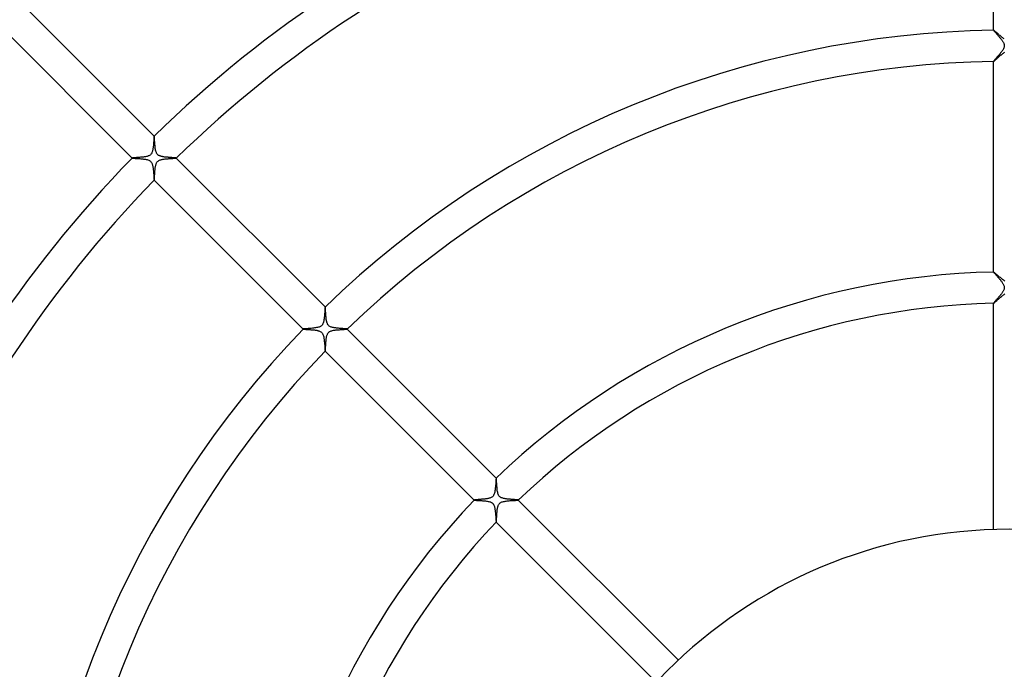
# Model space of a CAD drawing. Header units: millimetres. Extents: x -535 to 535, y -535 to 535.
# Tile 46 of 106: x -127 to -1, y 44 to 127. Entities that reach past the tile are written whole.
import ezdxf

# ---------------------------------------------------------------- set-up
doc = ezdxf.new("R2010")
doc.units = ezdxf.units.MM
doc.layers.add('HIDDEN', color=7, linetype='Continuous')
doc.layers.add('THICK', color=7, linetype='Continuous')

msp = doc.modelspace()

# ---------------------------------------------------------------- linework, layer by layer
at = {"layer": 'HIDDEN'}
for p, q in [((-1.99, 125.98), (-2, 125.98)), ((-2, 125.98), (-2, 125.98)), ((-2, 125.98), (-2, 125.98)), ((-2, 125.98), (-2, 125.98)), ((-2, 125.98), (-2, 125.98)), ((-2, 125.98), (-2, 125.98)), ((-2, 125.98), (-2, 125.98)), ((-1.96, 125.97), (-1.99, 125.98)), ((-1.93, 125.94), (-1.96, 125.97)), ((-1.9, 125.91), (-1.93, 125.94)), ((-1.85, 125.87), (-1.9, 125.91)), ((-1.79, 125.83), (-1.85, 125.87)), ((-1.73, 125.77), (-1.79, 125.83)), ((-1.67, 125.72), (-1.73, 125.77)), ((-1.59, 125.65), (-1.67, 125.72)), ((-1.52, 125.59), (-1.59, 125.65)), ((-1.43, 125.52), (-1.52, 125.59)), ((-1.35, 125.44), (-1.43, 125.52)), ((-1.26, 125.37), (-1.35, 125.44)), ((-1.17, 125.29), (-1.26, 125.37)), ((-1.08, 125.22), (-1.17, 125.29)), ((-0.99, 125.14), (-1.08, 125.22)), ((-0.9, 125.07), (-0.99, 125.14)), ((-0.8, 125), (-0.9, 125.07)), ((-0.71, 124.93), (-0.8, 125)), ((-0.62, 124.87), (-0.71, 124.93)), ((-1.52, 122.39), (-1.44, 122.46)), ((-1.44, 122.46), (-1.35, 122.54)), ((-1.35, 122.54), (-1.27, 122.61)), ((-1.27, 122.61), (-1.18, 122.69)), ((-1.18, 122.69), (-1.09, 122.77)), ((-1.09, 122.77), (-1, 122.84)), ((-1, 122.84), (-0.9, 122.92)), ((-0.9, 122.92), (-0.81, 122.99)), ((-0.81, 122.99), (-0.72, 123.06)), ((-0.72, 123.06), (-0.63, 123.12)), ((-0.63, 123.12), (-0.54, 123.18)), ((-2, 121.99), (-2, 121.99)), ((-2, 121.99), (-2, 121.98)), ((-2, 121.98), (-1.99, 121.99)), ((-2, 121.98), (-2, 121.98)), ((-2, 121.98), (-2, 121.98)), ((-2, 121.98), (-2, 121.98)), ((-2, 121.98), (-2, 121.98)), ((-1.99, 121.99), (-1.96, 122)), ((-1.96, 122), (-1.93, 122.03)), ((-1.93, 122.03), (-1.9, 122.06)), ((-1.9, 122.06), (-1.85, 122.1)), ((-1.85, 122.1), (-1.79, 122.15)), ((-1.79, 122.15), (-1.73, 122.2)), ((-1.73, 122.2), (-1.67, 122.26)), ((-1.67, 122.26), (-1.6, 122.32)), ((-1.6, 122.32), (-1.52, 122.39)), ((-109.6, 112.4), (-109.61, 112.37)), ((-109.61, 112.37), (-109.61, 112.34)), ((-109.61, 112.34), (-109.61, 112.3)), ((-109.59, 112.42), (-109.6, 112.41)), ((-109.6, 112.41), (-109.6, 112.4)), ((-109.59, 112.42), (-109.59, 112.42)), ((-109.59, 112.42), (-109.59, 112.42)), ((-109.59, 112.42), (-109.59, 112.42)), ((-109.59, 112.42), (-109.59, 112.42)), ((-109.59, 112.42), (-109.59, 112.42)), ((-109.59, 112.42), (-109.59, 112.42)), ((-109.71, 111.08), (-109.73, 110.99)), ((-109.7, 111.17), (-109.71, 111.08)), ((-109.69, 111.36), (-109.7, 111.27)), ((-109.7, 111.27), (-109.7, 111.17)), ((-109.68, 111.46), (-109.69, 111.36)), ((-109.67, 111.55), (-109.68, 111.46)), ((-109.66, 111.72), (-109.67, 111.63)), ((-109.67, 111.63), (-109.67, 111.55)), ((-109.65, 111.8), (-109.66, 111.72)), ((-109.64, 111.95), (-109.65, 111.88)), ((-109.65, 111.88), (-109.65, 111.8)), ((-109.63, 112.09), (-109.64, 112.03)), ((-109.64, 112.03), (-109.64, 111.95)), ((-109.62, 112.21), (-109.63, 112.15)), ((-109.63, 112.15), (-109.63, 112.09)), ((-109.61, 112.3), (-109.62, 112.26)), ((-109.62, 112.26), (-109.62, 112.21)), ((-110.51, 109.81), (-110.6, 109.79)), ((-110.43, 109.83), (-110.51, 109.81)), ((-110.35, 109.86), (-110.43, 109.83)), ((-110.28, 109.89), (-110.35, 109.86)), ((-110.2, 109.93), (-110.28, 109.89)), ((-110.13, 109.97), (-110.2, 109.93)), ((-110.07, 110.02), (-110.13, 109.97)), ((-110.01, 110.08), (-110.07, 110.02)), ((-109.96, 110.15), (-110.01, 110.08)), ((-109.91, 110.23), (-109.96, 110.15)), ((-109.88, 110.3), (-109.91, 110.23)), ((-109.85, 110.38), (-109.88, 110.3)), ((-109.82, 110.47), (-109.85, 110.38)), ((-109.8, 110.55), (-109.82, 110.47)), ((-109.78, 110.63), (-109.8, 110.55)), ((-109.76, 110.72), (-109.78, 110.63)), ((-109.75, 110.8), (-109.76, 110.72)), ((-109.74, 110.89), (-109.75, 110.8)), ((-109.73, 110.99), (-109.74, 110.89)), ((-112.41, 109.6), (-112.42, 109.59)), ((-112.42, 109.59), (-112.42, 109.59)), ((-112.42, 109.59), (-112.42, 109.59)), ((-112.42, 109.59), (-112.42, 109.59)), ((-112.42, 109.59), (-112.42, 109.59)), ((-112.42, 109.59), (-112.42, 109.59)), ((-112.42, 109.59), (-112.42, 109.59)), ((-112.4, 109.6), (-112.41, 109.6)), ((-112.37, 109.61), (-112.4, 109.6)), ((-112.34, 109.61), (-112.37, 109.61)), ((-112.3, 109.61), (-112.34, 109.61)), ((-112.26, 109.62), (-112.3, 109.61)), ((-112.2, 109.62), (-112.26, 109.62)), ((-112.15, 109.63), (-112.2, 109.62)), ((-112.08, 109.63), (-112.15, 109.63)), ((-112.01, 109.64), (-112.08, 109.63)), ((-111.93, 109.64), (-112.01, 109.64)), ((-111.85, 109.65), (-111.93, 109.64)), ((-111.76, 109.66), (-111.85, 109.65)), ((-111.67, 109.66), (-111.76, 109.66)), ((-111.57, 109.67), (-111.67, 109.66)), ((-111.47, 109.68), (-111.57, 109.67)), ((-111.37, 109.69), (-111.47, 109.68)), ((-111.27, 109.7), (-111.37, 109.69)), ((-111.17, 109.7), (-111.27, 109.7)), ((-111.07, 109.72), (-111.17, 109.7)), ((-110.97, 109.73), (-111.07, 109.72)), ((-110.87, 109.74), (-110.97, 109.73)), ((-110.78, 109.75), (-110.87, 109.74)), ((-110.69, 109.77), (-110.78, 109.75)), ((-110.6, 109.79), (-110.69, 109.77)), ((-109.44, 108.47), (-109.42, 108.56)), ((-109.42, 108.56), (-109.4, 108.64)), ((-109.4, 108.64), (-109.38, 108.73)), ((-109.38, 108.73), (-109.36, 108.8)), ((-109.36, 108.8), (-109.34, 108.87)), ((-109.34, 108.87), (-109.31, 108.94)), ((-109.31, 108.94), (-109.28, 109)), ((-109.28, 109), (-109.24, 109.06)), ((-109.24, 109.06), (-109.2, 109.12)), ((-109.2, 109.12), (-109.15, 109.17)), ((-109.15, 109.17), (-109.1, 109.21)), ((-109.1, 109.21), (-109.04, 109.25)), ((-109.04, 109.25), (-108.98, 109.29)), ((-108.98, 109.29), (-108.9, 109.33)), ((-108.9, 109.33), (-108.82, 109.36)), ((-108.82, 109.36), (-108.74, 109.38)), ((-108.74, 109.38), (-108.65, 109.4)), ((-108.65, 109.4), (-108.57, 109.42)), ((-108.57, 109.42), (-108.48, 109.44)), ((-108.48, 109.44), (-108.39, 109.45)), ((-108.39, 109.45), (-108.3, 109.46)), ((-108.3, 109.46), (-108.2, 109.48)), ((-108.2, 109.48), (-108.11, 109.49)), ((-108.11, 109.49), (-108.01, 109.5)), ((-108.01, 109.5), (-107.91, 109.5)), ((-107.91, 109.5), (-107.81, 109.51)), ((-107.81, 109.51), (-107.71, 109.52)), ((-107.71, 109.52), (-107.62, 109.53)), ((-107.62, 109.53), (-107.53, 109.53)), ((-107.53, 109.53), (-107.44, 109.54)), ((-107.44, 109.54), (-107.35, 109.54)), ((-107.35, 109.54), (-107.27, 109.55)), ((-107.27, 109.55), (-107.19, 109.55)), ((-107.19, 109.55), (-107.12, 109.56)), ((-107.12, 109.56), (-107.05, 109.56)), ((-107.05, 109.56), (-106.99, 109.56)), ((-106.99, 109.56), (-106.94, 109.57)), ((-106.94, 109.57), (-106.89, 109.57)), ((-106.89, 109.57), (-106.85, 109.58)), ((-106.85, 109.58), (-106.82, 109.58)), ((-106.82, 109.58), (-106.79, 109.58)), ((-106.79, 109.58), (-106.77, 109.59)), ((-106.77, 109.59), (-106.77, 109.59)), ((-106.77, 109.59), (-106.76, 109.59)), ((-106.76, 109.59), (-106.77, 109.59)), ((-106.77, 109.59), (-106.77, 109.59)), ((-106.77, 109.59), (-106.77, 109.59)), ((-106.76, 109.59), (-106.76, 109.59)), ((-106.76, 109.59), (-106.76, 109.59)), ((-109.55, 107.24), (-109.54, 107.32)), ((-109.54, 107.41), (-109.53, 107.5)), ((-109.54, 107.32), (-109.54, 107.41)), ((-109.53, 107.59), (-109.52, 107.69)), ((-109.53, 107.5), (-109.53, 107.59)), ((-109.52, 107.69), (-109.51, 107.78)), ((-109.51, 107.88), (-109.5, 107.98)), ((-109.51, 107.78), (-109.51, 107.88)), ((-109.5, 107.98), (-109.49, 108.08)), ((-109.49, 108.08), (-109.48, 108.18)), ((-109.48, 108.18), (-109.47, 108.28)), ((-109.47, 108.28), (-109.45, 108.38)), ((-109.45, 108.38), (-109.44, 108.47)), ((-109.59, 106.77), (-109.58, 106.79)), ((-109.59, 106.77), (-109.59, 106.77)), ((-109.59, 106.77), (-109.59, 106.76)), ((-109.59, 106.76), (-109.59, 106.77)), ((-109.59, 106.77), (-109.59, 106.77)), ((-109.59, 106.77), (-109.59, 106.77)), ((-109.59, 106.76), (-109.59, 106.76)), ((-109.59, 106.76), (-109.59, 106.76)), ((-109.58, 106.82), (-109.57, 106.86)), ((-109.58, 106.79), (-109.58, 106.82)), ((-109.57, 106.96), (-109.56, 107.02)), ((-109.57, 106.9), (-109.57, 106.96)), ((-109.57, 106.86), (-109.57, 106.9)), ((-109.56, 107.09), (-109.55, 107.16)), ((-109.56, 107.02), (-109.56, 107.09)), ((-109.55, 107.16), (-109.55, 107.24)), ((-1.99, 94.97), (-2, 94.98)), ((-2, 94.98), (-2, 94.98)), ((-2, 94.98), (-2, 94.98)), ((-2, 94.98), (-2, 94.98)), ((-2, 94.98), (-2, 94.98)), ((-2, 94.98), (-2, 94.98)), ((-2, 94.98), (-2, 94.98)), ((-1.96, 94.96), (-1.99, 94.97)), ((-1.93, 94.94), (-1.96, 94.96)), ((-1.89, 94.9), (-1.93, 94.94)), ((-1.84, 94.86), (-1.89, 94.9)), ((-1.78, 94.81), (-1.84, 94.86)), ((-1.72, 94.76), (-1.78, 94.81)), ((-1.65, 94.7), (-1.72, 94.76)), ((-1.57, 94.63), (-1.65, 94.7)), ((-1.49, 94.56), (-1.57, 94.63)), ((-1.4, 94.49), (-1.49, 94.56)), ((-1.32, 94.41), (-1.4, 94.49)), ((-1.22, 94.33), (-1.32, 94.41)), ((-1.13, 94.26), (-1.22, 94.33)), ((-1.03, 94.18), (-1.13, 94.26)), ((-0.94, 94.1), (-1.03, 94.18)), ((-0.84, 94.02), (-0.94, 94.1)), ((-0.74, 93.95), (-0.84, 94.02)), ((-0.65, 93.88), (-0.74, 93.95)), ((-0.55, 93.82), (-0.65, 93.88)), ((-0.64, 92.12), (-0.55, 92.18)), ((-2, 90.98), (-2, 90.98)), ((-2, 90.98), (-2, 90.98)), ((-2, 90.98), (-2, 90.98)), ((-2, 90.98), (-2, 90.98)), ((-2, 90.98), (-2, 90.98)), ((-2, 90.98), (-2, 90.98)), ((-2, 90.98), (-1.99, 90.98)), ((-1.99, 90.98), (-1.97, 91)), ((-1.97, 91), (-1.94, 91.02)), ((-1.94, 91.02), (-1.9, 91.05)), ((-1.9, 91.05), (-1.85, 91.09)), ((-1.85, 91.09), (-1.8, 91.14)), ((-1.8, 91.14), (-1.74, 91.19)), ((-1.74, 91.19), (-1.68, 91.25)), ((-1.68, 91.25), (-1.6, 91.31)), ((-1.6, 91.31), (-1.53, 91.38)), ((-1.53, 91.38), (-1.45, 91.45)), ((-1.45, 91.45), (-1.37, 91.52)), ((-1.37, 91.52), (-1.28, 91.6)), ((-1.28, 91.6), (-1.19, 91.68)), ((-1.19, 91.68), (-1.1, 91.76)), ((-1.1, 91.76), (-1, 91.84)), ((-1, 91.84), (-0.91, 91.91)), ((-0.91, 91.91), (-0.82, 91.98)), ((-0.82, 91.98), (-0.73, 92.05)), ((-0.73, 92.05), (-0.64, 92.12)), ((-87.75, 89.66), (-87.76, 89.57)), ((-87.74, 89.76), (-87.75, 89.66)), ((-87.73, 89.85), (-87.74, 89.76)), ((-87.72, 90.02), (-87.73, 89.94)), ((-87.73, 89.94), (-87.73, 89.85)), ((-87.71, 90.17), (-87.72, 90.1)), ((-87.72, 90.1), (-87.72, 90.02)), ((-87.7, 90.3), (-87.71, 90.24)), ((-87.71, 90.24), (-87.71, 90.17)), ((-87.69, 90.35), (-87.7, 90.3)), ((-87.68, 90.47), (-87.69, 90.44)), ((-87.69, 90.44), (-87.69, 90.4)), ((-87.69, 90.4), (-87.69, 90.35)), ((-87.67, 90.5), (-87.68, 90.49)), ((-87.68, 90.49), (-87.68, 90.47)), ((-87.67, 90.5), (-87.67, 90.5)), ((-87.67, 90.5), (-87.67, 90.5)), ((-87.67, 90.5), (-87.67, 90.5)), ((-87.67, 90.5), (-87.67, 90.5)), ((-87.67, 90.5), (-87.67, 90.5)), ((-87.67, 90.5), (-87.67, 90.5)), ((-87.96, 88.38), (-87.99, 88.31)), ((-87.93, 88.45), (-87.96, 88.38)), ((-87.9, 88.53), (-87.93, 88.45)), ((-87.88, 88.61), (-87.9, 88.53)), ((-87.86, 88.69), (-87.88, 88.61)), ((-87.85, 88.78), (-87.86, 88.69)), ((-87.83, 88.87), (-87.85, 88.78)), ((-87.82, 88.97), (-87.83, 88.87)), ((-87.8, 89.06), (-87.82, 88.97)), ((-87.79, 89.16), (-87.8, 89.06)), ((-87.78, 89.27), (-87.79, 89.16)), ((-87.77, 89.37), (-87.78, 89.27)), ((-87.76, 89.47), (-87.77, 89.37)), ((-87.76, 89.57), (-87.76, 89.47)), ((-90.48, 87.68), (-90.5, 87.67)), ((-90.5, 87.67), (-90.5, 87.67)), ((-90.5, 87.67), (-90.5, 87.67)), ((-90.5, 87.67), (-90.5, 87.67)), ((-90.5, 87.67), (-90.5, 87.67)), ((-90.5, 87.67), (-90.5, 87.67)), ((-90.5, 87.67), (-90.5, 87.67)), ((-90.45, 87.68), (-90.48, 87.68)), ((-90.41, 87.69), (-90.45, 87.68)), ((-90.35, 87.7), (-90.41, 87.69)), ((-90.27, 87.7), (-90.35, 87.7)), ((-90.18, 87.71), (-90.27, 87.7)), ((-90.08, 87.72), (-90.18, 87.71)), ((-89.97, 87.72), (-90.08, 87.72)), ((-89.85, 87.73), (-89.97, 87.72)), ((-89.73, 87.74), (-89.85, 87.73)), ((-89.59, 87.75), (-89.73, 87.74)), ((-89.46, 87.76), (-89.59, 87.75)), ((-89.32, 87.78), (-89.46, 87.76)), ((-89.18, 87.79), (-89.32, 87.78)), ((-89.05, 87.81), (-89.18, 87.79)), ((-88.92, 87.82), (-89.05, 87.81)), ((-88.79, 87.85), (-88.92, 87.82)), ((-88.66, 87.87), (-88.79, 87.85)), ((-88.55, 87.9), (-88.66, 87.87)), ((-88.44, 87.93), (-88.55, 87.9)), ((-88.35, 87.97), (-88.44, 87.93)), ((-88.27, 88.01), (-88.35, 87.97)), ((-88.22, 88.05), (-88.27, 88.01)), ((-88.16, 88.08), (-88.22, 88.05)), ((-88.12, 88.13), (-88.16, 88.08)), ((-88.07, 88.18), (-88.12, 88.13)), ((-88.03, 88.24), (-88.07, 88.18)), ((-87.99, 88.31), (-88.03, 88.24)), ((-87.37, 87.05), (-87.34, 87.11)), ((-87.34, 87.11), (-87.3, 87.17)), ((-87.3, 87.17), (-87.26, 87.22)), ((-87.26, 87.22), (-87.22, 87.26)), ((-87.22, 87.26), (-87.17, 87.3)), ((-87.17, 87.3), (-87.12, 87.34)), ((-87.12, 87.34), (-87.06, 87.37)), ((-87.06, 87.37), (-86.99, 87.4)), ((-86.99, 87.4), (-86.91, 87.43)), ((-86.91, 87.43), (-86.82, 87.46)), ((-86.82, 87.46), (-86.72, 87.49)), ((-86.72, 87.49), (-86.62, 87.51)), ((-86.62, 87.51), (-86.51, 87.52)), ((-86.51, 87.52), (-86.4, 87.54)), ((-86.4, 87.54), (-86.29, 87.55)), ((-86.29, 87.55), (-86.18, 87.57)), ((-86.18, 87.57), (-86.07, 87.58)), ((-86.07, 87.58), (-85.95, 87.59)), ((-85.95, 87.59), (-85.84, 87.59)), ((-85.84, 87.59), (-85.73, 87.6)), ((-85.73, 87.6), (-85.62, 87.61)), ((-85.62, 87.61), (-85.51, 87.62)), ((-85.51, 87.62), (-85.41, 87.62)), ((-85.41, 87.62), (-85.32, 87.63)), ((-85.32, 87.63), (-85.24, 87.63)), ((-85.24, 87.63), (-85.16, 87.64)), ((-85.16, 87.64), (-85.09, 87.64)), ((-85.09, 87.64), (-85.03, 87.64)), ((-85.03, 87.64), (-84.98, 87.65)), ((-84.98, 87.65), (-84.93, 87.65)), ((-84.93, 87.65), (-84.9, 87.66)), ((-84.9, 87.66), (-84.87, 87.66)), ((-84.87, 87.66), (-84.85, 87.66)), ((-84.85, 87.66), (-84.84, 87.67)), ((-84.84, 87.67), (-84.84, 87.67)), ((-84.84, 87.67), (-84.84, 87.67)), ((-84.84, 87.67), (-84.84, 87.67)), ((-84.84, 87.67), (-84.84, 87.67)), ((-84.84, 87.67), (-84.84, 87.67)), ((-84.84, 87.67), (-84.84, 87.67)), ((-87.6, 85.78), (-87.59, 85.87)), ((-87.59, 85.96), (-87.58, 86.05)), ((-87.59, 85.87), (-87.59, 85.96)), ((-87.58, 86.05), (-87.57, 86.14)), ((-87.57, 86.14), (-87.56, 86.23)), ((-87.56, 86.23), (-87.55, 86.31)), ((-87.55, 86.31), (-87.54, 86.4)), ((-87.54, 86.4), (-87.53, 86.48)), ((-87.53, 86.48), (-87.52, 86.56)), ((-87.52, 86.56), (-87.5, 86.64)), ((-87.5, 86.64), (-87.49, 86.71)), ((-87.49, 86.71), (-87.47, 86.79)), ((-87.47, 86.79), (-87.45, 86.86)), ((-87.45, 86.86), (-87.43, 86.92)), ((-87.43, 86.92), (-87.4, 86.99)), ((-87.4, 86.99), (-87.37, 87.05)), ((-87.67, 84.84), (-87.66, 84.85)), ((-87.67, 84.84), (-87.67, 84.84)), ((-87.67, 84.84), (-87.67, 84.84)), ((-87.67, 84.84), (-87.67, 84.84)), ((-87.67, 84.84), (-87.67, 84.84)), ((-87.67, 84.84), (-87.67, 84.84)), ((-87.67, 84.84), (-87.67, 84.84)), ((-87.66, 84.9), (-87.65, 84.93)), ((-87.66, 84.87), (-87.66, 84.9)), ((-87.66, 84.85), (-87.66, 84.87)), ((-87.65, 84.97), (-87.64, 85.02)), ((-87.65, 84.93), (-87.65, 84.97)), ((-87.64, 85.14), (-87.63, 85.21)), ((-87.64, 85.08), (-87.64, 85.14)), ((-87.64, 85.02), (-87.64, 85.08)), ((-87.63, 85.28), (-87.62, 85.36)), ((-87.63, 85.21), (-87.63, 85.28)), ((-87.62, 85.44), (-87.61, 85.52)), ((-87.62, 85.36), (-87.62, 85.44)), ((-87.61, 85.6), (-87.6, 85.69)), ((-87.61, 85.52), (-87.61, 85.6)), ((-87.6, 85.69), (-87.6, 85.78)), ((-65.78, 68.32), (-65.79, 68.24)), ((-65.79, 68.24), (-65.79, 68.15)), ((-65.77, 68.45), (-65.78, 68.39)), ((-65.78, 68.39), (-65.78, 68.32)), ((-65.76, 68.5), (-65.77, 68.45)), ((-65.75, 68.56), (-65.76, 68.54)), ((-65.76, 68.54), (-65.76, 68.5)), ((-65.74, 68.57), (-65.75, 68.57)), ((-65.75, 68.57), (-65.75, 68.57)), ((-65.75, 68.57), (-65.75, 68.57)), ((-65.75, 68.57), (-65.75, 68.57)), ((-65.75, 68.57), (-65.75, 68.57)), ((-65.75, 68.57), (-65.75, 68.56)), ((-65.74, 68.57), (-65.74, 68.57)), ((-65.91, 66.95), (-65.93, 66.85)), ((-65.89, 67.06), (-65.91, 66.95)), ((-65.88, 67.18), (-65.89, 67.06)), ((-65.87, 67.29), (-65.88, 67.18)), ((-65.85, 67.41), (-65.87, 67.29)), ((-65.84, 67.53), (-65.85, 67.41)), ((-65.83, 67.64), (-65.84, 67.53)), ((-65.82, 67.75), (-65.83, 67.64)), ((-65.81, 67.96), (-65.82, 67.86)), ((-65.82, 67.86), (-65.82, 67.75)), ((-65.8, 68.06), (-65.81, 67.96)), ((-65.79, 68.15), (-65.8, 68.06)), ((-68.56, 65.75), (-68.57, 65.75)), ((-68.57, 65.75), (-68.57, 65.75)), ((-68.57, 65.75), (-68.57, 65.75)), ((-68.57, 65.75), (-68.57, 65.75)), ((-68.57, 65.75), (-68.57, 65.75)), ((-68.57, 65.75), (-68.57, 65.74)), ((-68.57, 65.74), (-68.57, 65.74)), ((-68.55, 65.76), (-68.56, 65.75)), ((-68.53, 65.76), (-68.55, 65.76)), ((-68.49, 65.76), (-68.53, 65.76)), ((-68.45, 65.77), (-68.49, 65.76)), ((-68.41, 65.77), (-68.45, 65.77)), ((-68.35, 65.78), (-68.41, 65.77)), ((-68.29, 65.78), (-68.35, 65.78)), ((-68.23, 65.79), (-68.29, 65.78)), ((-68.15, 65.79), (-68.23, 65.79)), ((-68.08, 65.8), (-68.15, 65.79)), ((-67.99, 65.81), (-68.08, 65.8)), ((-67.91, 65.81), (-67.99, 65.81)), ((-67.82, 65.82), (-67.91, 65.81)), ((-67.72, 65.83), (-67.82, 65.82)), ((-67.63, 65.84), (-67.72, 65.83)), ((-67.53, 65.84), (-67.63, 65.84)), ((-67.42, 65.85), (-67.53, 65.84)), ((-67.32, 65.86), (-67.42, 65.85)), ((-67.22, 65.87), (-67.32, 65.86)), ((-67.12, 65.89), (-67.22, 65.87)), ((-67.03, 65.9), (-67.12, 65.89)), ((-66.93, 65.91), (-67.03, 65.9)), ((-66.84, 65.93), (-66.93, 65.91)), ((-66.75, 65.95), (-66.84, 65.93)), ((-66.66, 65.97), (-66.75, 65.95)), ((-66.57, 66), (-66.66, 65.97)), ((-66.48, 66.03), (-66.57, 66)), ((-66.39, 66.07), (-66.48, 66.03)), ((-66.31, 66.12), (-66.39, 66.07)), ((-66.23, 66.18), (-66.31, 66.12)), ((-66.15, 66.26), (-66.23, 66.18)), ((-66.09, 66.35), (-66.15, 66.26)), ((-66.04, 66.45), (-66.09, 66.35)), ((-66, 66.56), (-66.04, 66.45)), ((-65.97, 66.65), (-66, 66.56)), ((-65.95, 66.75), (-65.97, 66.65)), ((-65.93, 66.85), (-65.95, 66.75)), ((-64.47, 65.62), (-64.35, 65.63)), ((-64.35, 65.63), (-64.22, 65.65)), ((-64.22, 65.65), (-64.1, 65.66)), ((-64.1, 65.66), (-63.97, 65.67)), ((-63.97, 65.67), (-63.84, 65.68)), ((-63.84, 65.68), (-63.72, 65.69)), ((-63.72, 65.69), (-63.6, 65.69)), ((-63.6, 65.69), (-63.49, 65.7)), ((-63.49, 65.7), (-63.38, 65.7)), ((-63.38, 65.7), (-63.28, 65.71)), ((-63.28, 65.71), (-63.19, 65.72)), ((-63.19, 65.72), (-63.12, 65.72)), ((-63.12, 65.72), (-63.05, 65.72)), ((-63.05, 65.72), (-63, 65.73)), ((-63, 65.73), (-62.96, 65.73)), ((-62.96, 65.73), (-62.93, 65.74)), ((-62.93, 65.74), (-62.92, 65.74)), ((-62.92, 65.74), (-62.92, 65.75)), ((-62.92, 65.75), (-62.92, 65.75)), ((-62.92, 65.75), (-62.92, 65.75)), ((-62.92, 65.75), (-62.92, 65.75)), ((-62.92, 65.74), (-62.92, 65.74)), ((-62.92, 65.74), (-62.92, 65.74)), ((-65.64, 64.34), (-65.63, 64.41)), ((-65.63, 64.41), (-65.62, 64.49)), ((-65.62, 64.49), (-65.61, 64.56)), ((-65.61, 64.56), (-65.6, 64.63)), ((-65.6, 64.63), (-65.59, 64.7)), ((-65.59, 64.7), (-65.57, 64.76)), ((-65.57, 64.76), (-65.56, 64.83)), ((-65.56, 64.83), (-65.54, 64.91)), ((-65.54, 64.91), (-65.52, 64.98)), ((-65.52, 64.98), (-65.49, 65.05)), ((-65.49, 65.05), (-65.46, 65.12)), ((-65.46, 65.12), (-65.42, 65.19)), ((-65.42, 65.19), (-65.38, 65.25)), ((-65.38, 65.25), (-65.34, 65.3)), ((-65.34, 65.3), (-65.29, 65.35)), ((-65.29, 65.35), (-65.23, 65.39)), ((-65.23, 65.39), (-65.18, 65.43)), ((-65.18, 65.43), (-65.11, 65.46)), ((-65.11, 65.46), (-65.03, 65.5)), ((-65.03, 65.5), (-64.93, 65.53)), ((-64.93, 65.53), (-64.83, 65.56)), ((-64.83, 65.56), (-64.71, 65.58)), ((-64.71, 65.58), (-64.59, 65.6)), ((-64.59, 65.6), (-64.47, 65.62)), ((-65.72, 63.19), (-65.71, 63.25)), ((-65.72, 63.14), (-65.72, 63.19)), ((-65.72, 63.1), (-65.72, 63.14)), ((-65.71, 63.37), (-65.7, 63.43)), ((-65.71, 63.31), (-65.71, 63.37)), ((-65.71, 63.25), (-65.71, 63.31)), ((-65.7, 63.5), (-65.69, 63.57)), ((-65.7, 63.43), (-65.7, 63.5)), ((-65.69, 63.72), (-65.68, 63.79)), ((-65.69, 63.64), (-65.69, 63.72)), ((-65.69, 63.57), (-65.69, 63.64)), ((-65.68, 63.87), (-65.67, 63.95)), ((-65.68, 63.79), (-65.68, 63.87)), ((-65.67, 63.95), (-65.66, 64.03)), ((-65.66, 64.11), (-65.65, 64.18)), ((-65.66, 64.03), (-65.66, 64.11)), ((-65.65, 64.18), (-65.64, 64.26)), ((-65.64, 64.26), (-65.64, 64.34)), ((-65.75, 62.92), (-65.75, 62.92)), ((-65.75, 62.92), (-65.75, 62.92)), ((-65.75, 62.92), (-65.75, 62.92)), ((-65.75, 62.92), (-65.74, 62.92)), ((-65.74, 62.94), (-65.73, 62.96)), ((-65.74, 62.93), (-65.74, 62.94)), ((-65.74, 62.92), (-65.74, 62.93)), ((-65.74, 62.92), (-65.74, 62.92)), ((-65.74, 62.92), (-65.74, 62.92)), ((-65.73, 63.02), (-65.72, 63.05)), ((-65.73, 62.98), (-65.73, 63.02)), ((-65.73, 62.96), (-65.73, 62.98)), ((-65.72, 63.05), (-65.72, 63.1))]:
    msp.add_line(p, q, dxfattribs=at)
at = {"layer": 'THICK'}
for p, q in [((-2, 125.98), (-2, 152.99)), ((-128.69, 131.52), (-109.59, 112.42)), ((-112.42, 109.59), (-131.52, 128.69)), ((-2, 125.98), (-2, 125.97)), ((-2, 125.97), (-1.99, 125.96)), ((-1.99, 125.96), (-1.98, 125.94)), ((-1.98, 125.94), (-1.96, 125.92)), ((-1.96, 125.92), (-1.94, 125.89)), ((-1.94, 125.89), (-1.91, 125.86)), ((-1.91, 125.86), (-1.88, 125.82)), ((-1.88, 125.82), (-1.84, 125.78)), ((-1.84, 125.78), (-1.8, 125.74)), ((-1.8, 125.74), (-1.76, 125.69)), ((-1.76, 125.69), (-1.71, 125.64)), ((-1.71, 125.64), (-1.67, 125.59)), ((-1.67, 125.59), (-1.62, 125.53)), ((-1.62, 125.53), (-1.56, 125.47)), ((-1.56, 125.47), (-1.51, 125.41)), ((-1.51, 125.41), (-1.45, 125.34)), ((-1.45, 125.34), (-1.4, 125.28)), ((-1.4, 125.28), (-1.34, 125.21)), ((-1.34, 125.21), (-1.28, 125.14)), ((-1.28, 125.14), (-1.22, 125.07)), ((-1.22, 125.07), (-1.16, 125)), ((-1.16, 125), (-1.11, 124.93)), ((-1.11, 124.93), (-1.05, 124.86)), ((-1.05, 124.86), (-1, 124.8)), ((-1, 124.8), (-0.95, 124.73)), ((-0.95, 124.73), (-0.9, 124.66)), ((-0.9, 124.66), (-0.85, 124.59)), ((-0.85, 124.59), (-0.81, 124.53)), ((-0.81, 124.53), (-0.77, 124.47)), ((-0.77, 124.47), (-0.74, 124.4)), ((-0.74, 124.4), (-0.7, 124.33)), ((-0.68, 123.71), (-0.72, 123.62)), ((-0.7, 124.33), (-0.68, 124.26)), ((-0.68, 124.26), (-0.65, 124.19)), ((-0.65, 123.8), (-0.68, 123.71)), ((-0.65, 124.19), (-0.63, 124.12)), ((-0.63, 123.88), (-0.65, 123.8)), ((-0.63, 124.12), (-0.63, 124.04)), ((-0.63, 124.04), (-0.63, 123.96)), ((-0.63, 123.96), (-0.63, 123.88)), ((-1.56, 122.51), (-1.64, 122.43)), ((-1.49, 122.6), (-1.56, 122.51)), ((-1.41, 122.69), (-1.49, 122.6)), ((-1.33, 122.79), (-1.41, 122.69)), ((-1.25, 122.88), (-1.33, 122.79)), ((-1.17, 122.98), (-1.25, 122.88)), ((-1.09, 123.07), (-1.17, 122.98)), ((-1.02, 123.17), (-1.09, 123.07)), ((-0.95, 123.26), (-1.02, 123.17)), ((-0.89, 123.35), (-0.95, 123.26)), ((-0.83, 123.44), (-0.89, 123.35)), ((-0.77, 123.53), (-0.83, 123.44)), ((-0.72, 123.62), (-0.77, 123.53)), ((-1.99, 122), (-2, 121.99)), ((-2, 94.98), (-2, 121.99)), ((-1.98, 122.02), (-1.99, 122)), ((-1.95, 122.06), (-1.98, 122.02)), ((-1.92, 122.1), (-1.95, 122.06)), ((-1.88, 122.15), (-1.92, 122.1)), ((-1.83, 122.21), (-1.88, 122.15)), ((-1.77, 122.28), (-1.83, 122.21)), ((-1.71, 122.35), (-1.77, 122.28)), ((-1.64, 122.43), (-1.71, 122.35)), ((-109.59, 112.41), (-109.59, 112.42)), ((-109.58, 112.38), (-109.59, 112.41)), ((-109.58, 112.34), (-109.58, 112.38)), ((-109.57, 112.29), (-109.58, 112.34)), ((-109.57, 112.22), (-109.57, 112.29)), ((-109.56, 112.15), (-109.57, 112.22)), ((-109.55, 112.06), (-109.56, 112.15)), ((-109.55, 111.97), (-109.55, 112.06)), ((-109.54, 111.86), (-109.55, 111.97)), ((-109.54, 111.76), (-109.54, 111.86)), ((-109.53, 111.64), (-109.54, 111.76)), ((-109.52, 111.53), (-109.53, 111.64)), ((-109.51, 111.41), (-109.52, 111.53)), ((-109.5, 111.29), (-109.51, 111.41)), ((-109.49, 111.16), (-109.5, 111.29)), ((-109.48, 111.04), (-109.49, 111.16)), ((-109.47, 110.93), (-109.48, 111.04)), ((-109.45, 110.81), (-109.47, 110.93)), ((-109.43, 110.7), (-109.45, 110.81)), ((-109.41, 110.59), (-109.43, 110.7)), ((-109.39, 110.49), (-109.41, 110.59)), ((-109.36, 110.39), (-109.39, 110.49)), ((-109.32, 110.3), (-109.36, 110.39)), ((-109.29, 110.22), (-109.32, 110.3)), ((-109.25, 110.16), (-109.29, 110.22)), ((-109.22, 110.11), (-109.25, 110.16)), ((-109.17, 110.06), (-109.22, 110.11)), ((-109.13, 110.01), (-109.17, 110.06)), ((-109.08, 109.97), (-109.13, 110.01)), ((-109.03, 109.94), (-109.08, 109.97)), ((-108.97, 109.91), (-109.03, 109.94)), ((-108.91, 109.88), (-108.97, 109.91)), ((-108.85, 109.86), (-108.91, 109.88)), ((-108.79, 109.84), (-108.85, 109.86)), ((-108.73, 109.82), (-108.79, 109.84)), ((-108.67, 109.8), (-108.73, 109.82)), ((-112.42, 109.59), (-112.41, 109.59)), ((-112.41, 109.59), (-112.38, 109.58)), ((-112.38, 109.58), (-112.33, 109.57)), ((-112.33, 109.57), (-112.27, 109.57)), ((-112.27, 109.57), (-112.2, 109.56)), ((-112.2, 109.56), (-112.12, 109.56)), ((-112.12, 109.56), (-112.03, 109.55)), ((-112.03, 109.55), (-111.92, 109.55)), ((-111.92, 109.55), (-111.81, 109.54)), ((-111.81, 109.54), (-111.7, 109.53)), ((-111.7, 109.53), (-111.57, 109.52)), ((-111.57, 109.52), (-111.45, 109.52)), ((-111.45, 109.52), (-111.32, 109.51)), ((-111.32, 109.51), (-111.2, 109.5)), ((-111.2, 109.5), (-111.07, 109.48)), ((-111.07, 109.48), (-110.95, 109.47)), ((-110.95, 109.47), (-110.83, 109.45)), ((-110.83, 109.45), (-110.72, 109.44)), ((-110.72, 109.44), (-110.61, 109.41)), ((-110.61, 109.41), (-110.5, 109.39)), ((-110.5, 109.39), (-110.4, 109.36)), ((-110.4, 109.36), (-110.3, 109.32)), ((-110.3, 109.32), (-110.21, 109.28)), ((-110.21, 109.28), (-110.14, 109.24)), ((-110.14, 109.24), (-110.07, 109.19)), ((-110.07, 109.19), (-110.02, 109.13)), ((-110.02, 109.13), (-109.97, 109.07)), ((-109.97, 109.07), (-109.93, 109.01)), ((-109.93, 109.01), (-109.89, 108.94)), ((-109.89, 108.94), (-109.86, 108.87)), ((-109.86, 108.87), (-109.84, 108.8)), ((-109.84, 108.8), (-109.82, 108.72)), ((-109.82, 108.72), (-109.8, 108.65)), ((-109.8, 108.65), (-109.78, 108.57)), ((-109.78, 108.57), (-109.77, 108.5)), ((-108.61, 109.79), (-108.67, 109.8)), ((-108.54, 109.78), (-108.61, 109.79)), ((-108.48, 109.76), (-108.54, 109.78)), ((-108.41, 109.75), (-108.48, 109.76)), ((-108.34, 109.74), (-108.41, 109.75)), ((-108.27, 109.73), (-108.34, 109.74)), ((-108.19, 109.72), (-108.27, 109.73)), ((-108.12, 109.71), (-108.19, 109.72)), ((-108.05, 109.71), (-108.12, 109.71)), ((-107.97, 109.7), (-108.05, 109.71)), ((-107.9, 109.69), (-107.97, 109.7)), ((-107.82, 109.69), (-107.9, 109.69)), ((-107.75, 109.68), (-107.82, 109.69)), ((-107.68, 109.67), (-107.75, 109.68)), ((-107.61, 109.67), (-107.68, 109.67)), ((-107.54, 109.66), (-107.61, 109.67)), ((-107.47, 109.66), (-107.54, 109.66)), ((-107.4, 109.65), (-107.47, 109.66)), ((-107.34, 109.65), (-107.4, 109.65)), ((-107.27, 109.64), (-107.34, 109.65)), ((-107.21, 109.64), (-107.27, 109.64)), ((-107.15, 109.64), (-107.21, 109.64)), ((-107.1, 109.63), (-107.15, 109.64)), ((-107.05, 109.63), (-107.1, 109.63)), ((-107, 109.62), (-107.05, 109.63)), ((-106.96, 109.62), (-107, 109.62)), ((-106.92, 109.62), (-106.96, 109.62)), ((-106.88, 109.61), (-106.92, 109.62)), ((-106.85, 109.61), (-106.88, 109.61)), ((-106.82, 109.61), (-106.85, 109.61)), ((-106.8, 109.6), (-106.82, 109.61)), ((-106.78, 109.6), (-106.8, 109.6)), ((-106.77, 109.6), (-106.78, 109.6)), ((-106.77, 109.59), (-106.77, 109.6)), ((-106.77, 109.59), (-87.67, 90.5)), ((-109.77, 108.5), (-109.75, 108.42)), ((-109.75, 108.42), (-109.74, 108.33)), ((-109.74, 108.33), (-109.73, 108.25)), ((-109.73, 108.25), (-109.72, 108.16)), ((-109.72, 108.16), (-109.71, 108.07)), ((-109.71, 108.07), (-109.7, 107.99)), ((-109.7, 107.99), (-109.69, 107.9)), ((-109.69, 107.9), (-109.68, 107.81)), ((-109.68, 107.81), (-109.68, 107.72)), ((-109.68, 107.72), (-109.67, 107.64)), ((-109.67, 107.64), (-109.66, 107.55)), ((-109.66, 107.55), (-109.66, 107.47)), ((-109.66, 107.47), (-109.65, 107.39)), ((-109.65, 107.39), (-109.65, 107.32)), ((-109.65, 107.32), (-109.64, 107.25)), ((-109.64, 107.25), (-109.64, 107.18)), ((-109.64, 107.18), (-109.63, 107.12)), ((-109.63, 107.12), (-109.63, 107.06)), ((-109.63, 107.06), (-109.62, 107)), ((-109.62, 107), (-109.62, 106.95)), ((-109.62, 106.95), (-109.62, 106.91)), ((-109.62, 106.91), (-109.61, 106.87)), ((-109.61, 106.87), (-109.61, 106.83)), ((-109.61, 106.83), (-109.6, 106.81)), ((-109.6, 106.81), (-109.6, 106.79)), ((-109.6, 106.79), (-109.6, 106.77)), ((-109.6, 106.77), (-109.59, 106.77)), ((-90.5, 87.67), (-109.59, 106.77)), ((-2, 94.98), (-2, 94.97)), ((-2, 94.97), (-1.99, 94.95)), ((-1.99, 94.95), (-1.97, 94.93)), ((-1.97, 94.93), (-1.95, 94.9)), ((-1.95, 94.9), (-1.92, 94.87)), ((-1.92, 94.87), (-1.89, 94.83)), ((-1.89, 94.83), (-1.85, 94.79)), ((-1.85, 94.79), (-1.81, 94.74)), ((-1.81, 94.74), (-1.76, 94.69)), ((-1.76, 94.69), (-1.71, 94.63)), ((-1.71, 94.63), (-1.66, 94.57)), ((-1.66, 94.57), (-1.6, 94.51)), ((-1.6, 94.51), (-1.54, 94.44)), ((-1.54, 94.44), (-1.48, 94.37)), ((-1.48, 94.37), (-1.42, 94.3)), ((-1.42, 94.3), (-1.36, 94.23)), ((-1.36, 94.23), (-1.29, 94.16)), ((-1.29, 94.16), (-1.23, 94.08)), ((-1.23, 94.08), (-1.17, 94.01)), ((-1.17, 94.01), (-1.11, 93.93)), ((-1.11, 93.93), (-1.05, 93.86)), ((-1.05, 93.86), (-0.99, 93.79)), ((-0.99, 93.79), (-0.94, 93.72)), ((-0.94, 93.72), (-0.89, 93.64)), ((-0.89, 93.64), (-0.84, 93.57)), ((-0.84, 93.57), (-0.79, 93.5)), ((-0.79, 93.5), (-0.75, 93.42)), ((-0.75, 93.42), (-0.71, 93.34)), ((-1, 92.19), (-1.06, 92.12)), ((-0.95, 92.26), (-1, 92.19)), ((-0.9, 92.33), (-0.95, 92.26)), ((-0.86, 92.4), (-0.9, 92.33)), ((-0.81, 92.47), (-0.86, 92.4)), ((-0.77, 92.54), (-0.81, 92.47)), ((-0.73, 92.61), (-0.77, 92.54)), ((-0.69, 92.69), (-0.73, 92.61)), ((-0.71, 93.34), (-0.68, 93.26)), ((-0.66, 92.77), (-0.69, 92.69)), ((-0.68, 93.26), (-0.65, 93.18)), ((-0.64, 92.85), (-0.66, 92.77)), ((-0.65, 93.18), (-0.63, 93.1)), ((-0.63, 92.93), (-0.64, 92.85)), ((-0.63, 93.1), (-0.62, 93.02)), ((-0.62, 93.02), (-0.63, 92.93)), ((-1.99, 91), (-2, 90.99)), ((-2, 90.99), (-2, 90.98)), ((-2, 61.97), (-2, 90.98)), ((-1.97, 91.02), (-1.99, 91)), ((-1.95, 91.05), (-1.97, 91.02)), ((-1.93, 91.08), (-1.95, 91.05)), ((-1.9, 91.12), (-1.93, 91.08)), ((-1.86, 91.16), (-1.9, 91.12)), ((-1.83, 91.2), (-1.86, 91.16)), ((-1.78, 91.25), (-1.83, 91.2)), ((-1.74, 91.31), (-1.78, 91.25)), ((-1.69, 91.36), (-1.74, 91.31)), ((-1.64, 91.42), (-1.69, 91.36)), ((-1.58, 91.49), (-1.64, 91.42)), ((-1.53, 91.55), (-1.58, 91.49)), ((-1.47, 91.62), (-1.53, 91.55)), ((-1.41, 91.69), (-1.47, 91.62)), ((-1.35, 91.76), (-1.41, 91.69)), ((-1.29, 91.83), (-1.35, 91.76)), ((-1.23, 91.9), (-1.29, 91.83)), ((-1.17, 91.97), (-1.23, 91.9)), ((-1.11, 92.05), (-1.17, 91.97)), ((-1.06, 92.12), (-1.11, 92.05)), ((-87.66, 90.49), (-87.67, 90.5)), ((-87.66, 90.47), (-87.66, 90.49)), ((-87.66, 90.45), (-87.66, 90.47)), ((-87.65, 90.42), (-87.66, 90.45)), ((-87.65, 90.39), (-87.65, 90.42)), ((-87.65, 90.34), (-87.65, 90.39)), ((-87.64, 90.29), (-87.65, 90.34)), ((-87.64, 90.24), (-87.64, 90.29)), ((-87.64, 90.18), (-87.64, 90.24)), ((-87.63, 90.11), (-87.64, 90.18)), ((-87.63, 90.04), (-87.63, 90.11)), ((-87.62, 89.97), (-87.63, 90.04)), ((-87.62, 89.89), (-87.62, 89.97)), ((-87.61, 89.8), (-87.62, 89.89)), ((-87.61, 89.72), (-87.61, 89.8)), ((-87.6, 89.63), (-87.61, 89.72)), ((-87.59, 89.53), (-87.6, 89.63)), ((-87.59, 89.44), (-87.59, 89.53)), ((-87.58, 89.34), (-87.59, 89.44)), ((-87.57, 89.25), (-87.58, 89.34)), ((-87.56, 89.15), (-87.57, 89.25)), ((-87.55, 89.06), (-87.56, 89.15)), ((-87.54, 88.96), (-87.55, 89.06)), ((-87.53, 88.87), (-87.54, 88.96)), ((-87.51, 88.79), (-87.53, 88.87)), ((-87.5, 88.7), (-87.51, 88.79)), ((-87.48, 88.62), (-87.5, 88.7)), ((-87.46, 88.53), (-87.48, 88.62)), ((-87.43, 88.45), (-87.46, 88.53)), ((-87.4, 88.37), (-87.43, 88.45)), ((-87.36, 88.29), (-87.4, 88.37)), ((-90.5, 87.67), (-90.49, 87.66)), ((-90.49, 87.66), (-90.48, 87.66)), ((-90.48, 87.66), (-90.46, 87.66)), ((-90.46, 87.66), (-90.43, 87.65)), ((-90.43, 87.65), (-90.4, 87.65)), ((-90.4, 87.65), (-90.36, 87.65)), ((-90.36, 87.65), (-90.31, 87.64)), ((-90.31, 87.64), (-90.27, 87.64)), ((-90.27, 87.64), (-90.21, 87.64)), ((-90.21, 87.64), (-90.16, 87.63)), ((-90.16, 87.63), (-90.1, 87.63)), ((-90.1, 87.63), (-90.03, 87.63)), ((-90.03, 87.63), (-89.97, 87.62)), ((-89.97, 87.62), (-89.9, 87.62)), ((-89.9, 87.62), (-89.83, 87.61)), ((-89.83, 87.61), (-89.75, 87.61)), ((-89.75, 87.61), (-89.68, 87.6)), ((-89.68, 87.6), (-89.6, 87.6)), ((-89.6, 87.6), (-89.52, 87.59)), ((-89.52, 87.59), (-89.44, 87.59)), ((-89.44, 87.59), (-89.36, 87.58)), ((-89.36, 87.58), (-89.28, 87.57)), ((-89.28, 87.57), (-89.2, 87.57)), ((-89.2, 87.57), (-89.13, 87.56)), ((-89.13, 87.56), (-89.05, 87.55)), ((-89.05, 87.55), (-88.98, 87.54)), ((-88.98, 87.54), (-88.9, 87.53)), ((-88.9, 87.53), (-88.83, 87.52)), ((-88.83, 87.52), (-88.76, 87.51)), ((-88.76, 87.51), (-88.69, 87.5)), ((-88.69, 87.5), (-88.63, 87.48)), ((-88.63, 87.48), (-88.56, 87.46)), ((-88.56, 87.46), (-88.48, 87.44)), ((-88.48, 87.44), (-88.39, 87.41)), ((-88.39, 87.41), (-88.31, 87.37)), ((-88.31, 87.37), (-88.23, 87.32)), ((-88.23, 87.32), (-88.16, 87.27)), ((-88.16, 87.27), (-88.1, 87.22)), ((-88.1, 87.22), (-88.05, 87.15)), ((-88.05, 87.15), (-88, 87.08)), ((-87.32, 88.22), (-87.36, 88.29)), ((-87.27, 88.16), (-87.32, 88.22)), ((-87.22, 88.1), (-87.27, 88.16)), ((-87.16, 88.05), (-87.22, 88.1)), ((-87.09, 88.01), (-87.16, 88.05)), ((-87.01, 87.97), (-87.09, 88.01)), ((-86.92, 87.93), (-87.01, 87.97)), ((-86.83, 87.9), (-86.92, 87.93)), ((-86.73, 87.88), (-86.83, 87.9)), ((-86.63, 87.86), (-86.73, 87.88)), ((-86.53, 87.84), (-86.63, 87.86)), ((-86.43, 87.82), (-86.53, 87.84)), ((-86.32, 87.81), (-86.43, 87.82)), ((-86.21, 87.79), (-86.32, 87.81)), ((-86.09, 87.78), (-86.21, 87.79)), ((-85.98, 87.77), (-86.09, 87.78)), ((-85.86, 87.76), (-85.98, 87.77)), ((-85.74, 87.75), (-85.86, 87.76)), ((-85.63, 87.74), (-85.74, 87.75)), ((-85.52, 87.73), (-85.63, 87.74)), ((-85.41, 87.73), (-85.52, 87.73)), ((-85.31, 87.72), (-85.41, 87.73)), ((-85.21, 87.71), (-85.31, 87.72)), ((-85.13, 87.71), (-85.21, 87.71)), ((-85.05, 87.7), (-85.13, 87.71)), ((-84.98, 87.69), (-85.05, 87.7)), ((-84.93, 87.69), (-84.98, 87.69)), ((-84.88, 87.68), (-84.93, 87.69)), ((-84.86, 87.68), (-84.88, 87.68)), ((-84.84, 87.67), (-84.86, 87.68)), ((-84.84, 87.67), (-65.74, 68.57)), ((-88, 87.08), (-87.96, 86.99)), ((-87.96, 86.99), (-87.92, 86.89)), ((-87.92, 86.89), (-87.89, 86.79)), ((-87.89, 86.79), (-87.87, 86.69)), ((-87.87, 86.69), (-87.85, 86.59)), ((-87.85, 86.59), (-87.83, 86.48)), ((-87.83, 86.48), (-87.81, 86.37)), ((-87.81, 86.37), (-87.8, 86.25)), ((-87.8, 86.25), (-87.79, 86.13)), ((-87.79, 86.13), (-87.77, 86.01)), ((-87.77, 86.01), (-87.76, 85.89)), ((-87.76, 85.89), (-87.75, 85.77)), ((-87.75, 85.77), (-87.74, 85.66)), ((-87.74, 85.66), (-87.74, 85.55)), ((-87.74, 85.55), (-87.73, 85.45)), ((-87.73, 85.45), (-87.72, 85.35)), ((-87.72, 85.35), (-87.72, 85.26)), ((-87.72, 85.26), (-87.71, 85.18)), ((-87.71, 85.18), (-87.7, 85.11)), ((-87.7, 85.11), (-87.7, 85.04)), ((-87.7, 85.04), (-87.69, 84.99)), ((-87.69, 84.99), (-87.69, 84.94)), ((-87.69, 84.94), (-87.68, 84.9)), ((-87.68, 84.9), (-87.68, 84.87)), ((-87.68, 84.87), (-87.68, 84.85)), ((-87.68, 84.85), (-87.67, 84.84)), ((-68.57, 65.74), (-87.67, 84.84)), ((-65.74, 68.56), (-65.74, 68.57)), ((-65.73, 68.53), (-65.74, 68.56)), ((-65.73, 68.49), (-65.73, 68.53)), ((-65.72, 68.43), (-65.73, 68.49)), ((-65.72, 68.37), (-65.72, 68.43)), ((-65.71, 68.28), (-65.72, 68.37)), ((-65.71, 68.19), (-65.71, 68.28)), ((-65.7, 68.09), (-65.71, 68.19)), ((-65.7, 67.98), (-65.7, 68.09)), ((-65.69, 67.86), (-65.7, 67.98)), ((-65.68, 67.73), (-65.69, 67.86)), ((-65.67, 67.6), (-65.68, 67.73)), ((-65.66, 67.47), (-65.67, 67.6)), ((-65.65, 67.34), (-65.66, 67.47)), ((-65.64, 67.2), (-65.65, 67.34)), ((-65.62, 67.07), (-65.64, 67.2)), ((-65.61, 66.95), (-65.62, 67.07)), ((-65.59, 66.83), (-65.61, 66.95)), ((-68.57, 65.74), (-68.56, 65.74)), ((-68.56, 65.74), (-68.53, 65.73)), ((-68.53, 65.73), (-68.48, 65.73)), ((-68.48, 65.73), (-68.42, 65.72)), ((-68.42, 65.72), (-68.35, 65.72)), ((-68.35, 65.72), (-68.26, 65.71)), ((-68.26, 65.71), (-68.17, 65.71)), ((-68.17, 65.71), (-68.07, 65.7)), ((-68.07, 65.7), (-67.96, 65.69)), ((-67.96, 65.69), (-67.85, 65.69)), ((-67.85, 65.69), (-67.73, 65.68)), ((-67.73, 65.68), (-67.61, 65.67)), ((-67.61, 65.67), (-67.49, 65.66)), ((-67.49, 65.66), (-67.37, 65.65)), ((-67.37, 65.65), (-67.25, 65.64)), ((-67.25, 65.64), (-67.13, 65.63)), ((-65.56, 66.71), (-65.59, 66.83)), ((-65.53, 66.6), (-65.56, 66.71)), ((-65.49, 66.49), (-65.53, 66.6)), ((-65.45, 66.38), (-65.49, 66.49)), ((-65.4, 66.3), (-65.45, 66.38)), ((-65.34, 66.22), (-65.4, 66.3)), ((-65.27, 66.16), (-65.34, 66.22)), ((-65.19, 66.1), (-65.27, 66.16)), ((-65.1, 66.05), (-65.19, 66.1)), ((-65, 66.01), (-65.1, 66.05)), ((-64.91, 65.98), (-65, 66.01)), ((-64.82, 65.96), (-64.91, 65.98)), ((-64.75, 65.94), (-64.82, 65.96)), ((-64.67, 65.93), (-64.75, 65.94)), ((-64.6, 65.91), (-64.67, 65.93)), ((-64.52, 65.9), (-64.6, 65.91)), ((-64.43, 65.89), (-64.52, 65.9)), ((-64.35, 65.88), (-64.43, 65.89)), ((-64.26, 65.87), (-64.35, 65.88)), ((-64.18, 65.86), (-64.26, 65.87)), ((-64.09, 65.85), (-64.18, 65.86)), ((-64, 65.84), (-64.09, 65.85)), ((-63.91, 65.84), (-64, 65.84)), ((-63.82, 65.83), (-63.91, 65.84)), ((-63.73, 65.82), (-63.82, 65.83)), ((-63.65, 65.82), (-63.73, 65.82)), ((-63.57, 65.81), (-63.65, 65.82)), ((-63.49, 65.8), (-63.57, 65.81)), ((-63.41, 65.8), (-63.49, 65.8)), ((-63.34, 65.79), (-63.41, 65.8)), ((-63.27, 65.79), (-63.34, 65.79)), ((-63.2, 65.78), (-63.27, 65.79)), ((-63.15, 65.78), (-63.2, 65.78)), ((-63.09, 65.77), (-63.15, 65.78)), ((-63.04, 65.77), (-63.09, 65.77)), ((-63, 65.76), (-63.04, 65.77)), ((-62.97, 65.76), (-63, 65.76)), ((-62.94, 65.76), (-62.97, 65.76)), ((-62.93, 65.75), (-62.94, 65.76)), ((-62.92, 65.75), (-62.93, 65.75)), ((-62.92, 65.75), (-42.4, 45.23)), ((-67.13, 65.63), (-67.01, 65.61)), ((-67.01, 65.61), (-66.9, 65.6)), ((-66.9, 65.6), (-66.79, 65.58)), ((-66.79, 65.58), (-66.69, 65.56)), ((-66.69, 65.56), (-66.59, 65.53)), ((-66.59, 65.53), (-66.5, 65.5)), ((-66.5, 65.5), (-66.43, 65.47)), ((-66.43, 65.47), (-66.37, 65.44)), ((-66.37, 65.44), (-66.31, 65.41)), ((-66.31, 65.41), (-66.27, 65.38)), ((-66.27, 65.38), (-66.23, 65.34)), ((-66.23, 65.34), (-66.19, 65.31)), ((-66.19, 65.31), (-66.16, 65.27)), ((-66.16, 65.27), (-66.13, 65.23)), ((-66.13, 65.23), (-66.1, 65.19)), ((-66.1, 65.19), (-66.07, 65.13)), ((-66.07, 65.13), (-66.04, 65.08)), ((-66.04, 65.08), (-66.01, 65.01)), ((-66.01, 65.01), (-65.99, 64.92)), ((-65.99, 64.92), (-65.96, 64.84)), ((-65.96, 64.84), (-65.94, 64.75)), ((-65.94, 64.75), (-65.92, 64.65)), ((-65.92, 64.65), (-65.91, 64.55)), ((-65.91, 64.55), (-65.89, 64.45)), ((-65.89, 64.45), (-65.88, 64.35)), ((-65.88, 64.35), (-65.87, 64.25)), ((-65.87, 64.25), (-65.86, 64.14)), ((-65.86, 64.14), (-65.85, 64.04)), ((-65.85, 64.04), (-65.84, 63.94)), ((-65.84, 63.94), (-65.83, 63.84)), ((-65.83, 63.84), (-65.82, 63.74)), ((-65.82, 63.74), (-65.81, 63.64)), ((-65.81, 63.64), (-65.81, 63.55)), ((-65.81, 63.55), (-65.8, 63.46)), ((-65.8, 63.46), (-65.8, 63.38)), ((-65.8, 63.38), (-65.79, 63.3)), ((-65.79, 63.3), (-65.78, 63.23)), ((-65.78, 63.23), (-65.78, 63.16)), ((-65.78, 63.16), (-65.77, 63.1)), ((-65.77, 63.1), (-65.77, 63.05)), ((-65.77, 63.05), (-65.76, 63.01)), ((-65.76, 63.01), (-65.76, 62.97)), ((-65.76, 62.97), (-65.76, 62.94)), ((-65.76, 62.94), (-65.75, 62.93)), ((-65.75, 62.93), (-65.75, 62.92)), ((-45.23, 42.4), (-65.75, 62.92))]:
    msp.add_line(p, q, dxfattribs=at)
for radius, start, end in [(157, 90.729, 134.271), (153, 90.748, 134.252), (126, 90.9083, 134.0917), (122, 90.9381, 134.0619), (157, 135.729, 179.271), (153, 135.748, 179.252), (95, 91.2048, 133.7952), (91, 91.2578, 133.7422), (126, 135.9083, 179.0917), (122, 135.9381, 179.0619), (95, 136.2048, 178.7952), (91, 136.2578, 178.7422), (62, 0, 180)]:
    msp.add_arc((0, 0), radius, start, end, dxfattribs=at)

doc.saveas('drawing.dxf')
